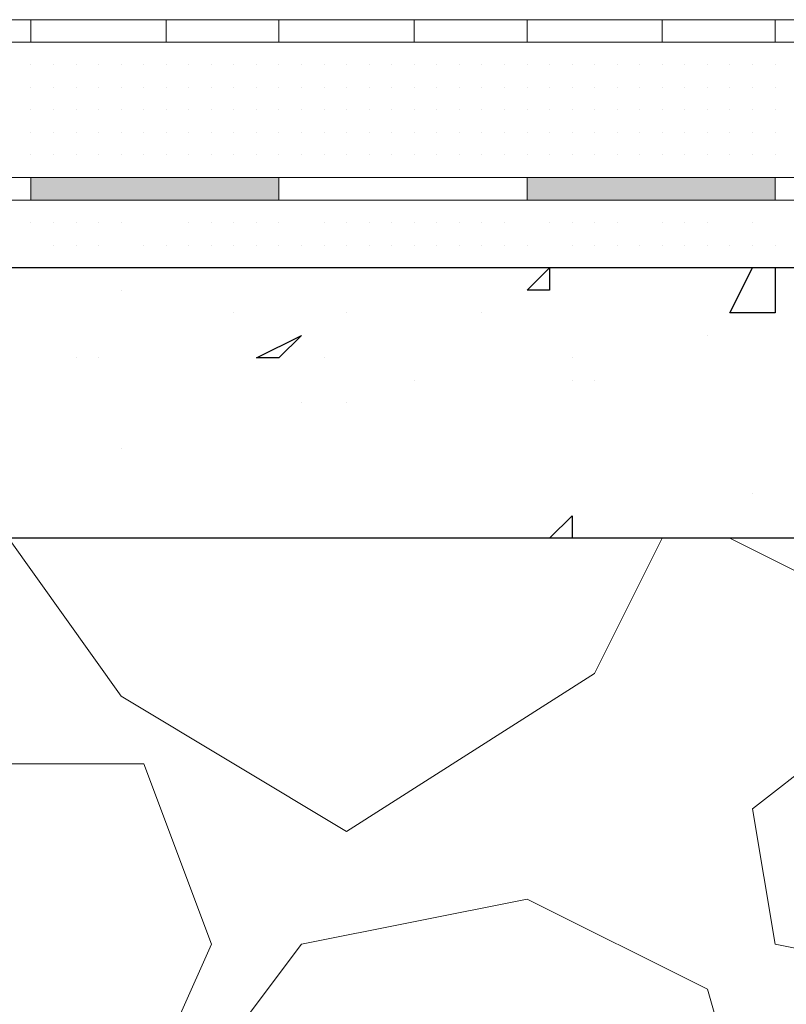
# Model space of a CAD drawing. Header units: metres. Extents: x 5.7 to 89.8, y 4 to 63.5.
# Tile 198 of 256: x 29.133 to 29.46, y 49.437 to 49.858. Entities that reach past the tile are written whole.
import ezdxf

# ---------------------------------------------------------------- set-up
doc = ezdxf.new("R2010")
doc.units = ezdxf.units.M
doc.header["$MEASUREMENT"] = 0
for name, color, linetype in [('PDF17_hatch', 7, 'Continuous'), ('PDF17_hatch-borshi', 7, 'Continuous'), ('PDF17_Isogam', 7, 'Continuous'), ('PDF17_kaff', 7, 'Continuous')]:
    doc.layers.add(name, color=color, linetype=linetype)

msp = doc.modelspace()

# ---------------------------------------------------------------- linework, layer by layer
at = {"layer": 'PDF17_hatch', "lineweight": 25}
for points in [[(29.35911, 49.75157), (29.35911, 49.74194), (29.34948, 49.74194)], [(29.25316, 49.72268), (29.24353, 49.71304), (29.2339, 49.71304)]]:
    msp.add_lwpolyline(points, close=True, dxfattribs=at)
for points in [[(29.45542, 49.75157), (29.45542, 49.73231), (29.43616, 49.73231), (29.44579, 49.75157)], [(29.17612, 49.74194), (29.17612, 49.74194)], [(29.22427, 49.73231), (29.22427, 49.73231)], [(29.27243, 49.73231), (29.27243, 49.73231)], [(29.33021, 49.73231), (29.33021, 49.73231)], [(29.42653, 49.72268), (29.42653, 49.72268)], [(29.15685, 49.71304), (29.15685, 49.71304)], [(29.16648, 49.71304), (29.16648, 49.71304)], [(29.2628, 49.71304), (29.2628, 49.71304)], [(29.36874, 49.71304), (29.36874, 49.71304)], [(29.30132, 49.70341), (29.30132, 49.70341)], [(29.36874, 49.70341), (29.36874, 49.70341)], [(29.37837, 49.70341), (29.37837, 49.70341)], [(29.25316, 49.69378), (29.25316, 49.69378)], [(29.27243, 49.69378), (29.27243, 49.69378)], [(29.17612, 49.67452), (29.17612, 49.67452)], [(29.44579, 49.65526), (29.44579, 49.65526)], [(29.35911, 49.63599), (29.36874, 49.64563), (29.36874, 49.63599)]]:
    msp.add_lwpolyline(points, dxfattribs=at)
at = {"layer": 'PDF17_hatch-borshi', "lineweight": 18}
for points in [[(29.13759, 49.84788), (29.13759, 49.84788)], [(29.14722, 49.84788), (29.14722, 49.84788)], [(29.16648, 49.84788), (29.16648, 49.84788)], [(29.17612, 49.84788), (29.17612, 49.84788)], [(29.18575, 49.84788), (29.18575, 49.84788)], [(29.20501, 49.84788), (29.20501, 49.84788)], [(29.20501, 49.84788), (29.20501, 49.84788)], [(29.21464, 49.84788), (29.21464, 49.84788)], [(29.21464, 49.84788), (29.21464, 49.84788)], [(29.28206, 49.84788), (29.28206, 49.84788)], [(29.31095, 49.84788), (29.31095, 49.84788)], [(29.32058, 49.84788), (29.32058, 49.84788)], [(29.32058, 49.84788), (29.32058, 49.84788)], [(29.34948, 49.84788), (29.34948, 49.84788)], [(29.36874, 49.84788), (29.36874, 49.84788)], [(29.388, 49.84788), (29.388, 49.84788)], [(29.40726, 49.84788), (29.40726, 49.84788)], [(29.4169, 49.84788), (29.4169, 49.84788)], [(29.42653, 49.84788), (29.42653, 49.84788)], [(29.43616, 49.84788), (29.43616, 49.84788)], [(29.43616, 49.84788), (29.43616, 49.84788)], [(29.13759, 49.83825), (29.13759, 49.83825)], [(29.13759, 49.83825), (29.13759, 49.83825)], [(29.13759, 49.83825), (29.13759, 49.83825)], [(29.14722, 49.83825), (29.14722, 49.83825)], [(29.14722, 49.83825), (29.14722, 49.83825)], [(29.14722, 49.83825), (29.14722, 49.83825)], [(29.15685, 49.83825), (29.15685, 49.83825)], [(29.15685, 49.83825), (29.15685, 49.83825)], [(29.15685, 49.83825), (29.15685, 49.83825)], [(29.16648, 49.83825), (29.16648, 49.83825)], [(29.16648, 49.83825), (29.16648, 49.83825)], [(29.16648, 49.83825), (29.16648, 49.83825)], [(29.16648, 49.83825), (29.16648, 49.83825)], [(29.17612, 49.83825), (29.17612, 49.83825)], [(29.17612, 49.83825), (29.17612, 49.83825)], [(29.17612, 49.83825), (29.17612, 49.83825)], [(29.17612, 49.83825), (29.17612, 49.83825)], [(29.18575, 49.83825), (29.18575, 49.83825)], [(29.18575, 49.83825), (29.18575, 49.83825)], [(29.18575, 49.83825), (29.18575, 49.83825)], [(29.18575, 49.83825), (29.18575, 49.83825)], [(29.19538, 49.83825), (29.19538, 49.83825)], [(29.19538, 49.83825), (29.19538, 49.83825)], [(29.19538, 49.83825), (29.19538, 49.83825)], [(29.19538, 49.83825), (29.19538, 49.83825)], [(29.20501, 49.83825), (29.20501, 49.83825)], [(29.20501, 49.83825), (29.20501, 49.83825)], [(29.21464, 49.83825), (29.21464, 49.83825)], [(29.21464, 49.83825), (29.21464, 49.83825)], [(29.21464, 49.83825), (29.21464, 49.83825)], [(29.22427, 49.83825), (29.22427, 49.83825)], [(29.22427, 49.83825), (29.22427, 49.83825)], [(29.22427, 49.83825), (29.22427, 49.83825)], [(29.2339, 49.83825), (29.2339, 49.83825)], [(29.2339, 49.83825), (29.2339, 49.83825)], [(29.2339, 49.83825), (29.2339, 49.83825)], [(29.24353, 49.83825), (29.24353, 49.83825)], [(29.24353, 49.83825), (29.24353, 49.83825)], [(29.24353, 49.83825), (29.24353, 49.83825)], [(29.24353, 49.83825), (29.24353, 49.83825)], [(29.24353, 49.83825), (29.24353, 49.83825)], [(29.25316, 49.83825), (29.25316, 49.83825)], [(29.25316, 49.83825), (29.25316, 49.83825)], [(29.25316, 49.83825), (29.25316, 49.83825)], [(29.2628, 49.83825), (29.2628, 49.83825)], [(29.2628, 49.83825), (29.2628, 49.83825)], [(29.2628, 49.83825), (29.2628, 49.83825)], [(29.2628, 49.83825), (29.2628, 49.83825)], [(29.27243, 49.83825), (29.27243, 49.83825)], [(29.27243, 49.83825), (29.27243, 49.83825)], [(29.27243, 49.83825), (29.27243, 49.83825)], [(29.27243, 49.83825), (29.27243, 49.83825)], [(29.28206, 49.83825), (29.28206, 49.83825)], [(29.28206, 49.83825), (29.28206, 49.83825)], [(29.28206, 49.83825), (29.28206, 49.83825)], [(29.28206, 49.83825), (29.28206, 49.83825)], [(29.29169, 49.83825), (29.29169, 49.83825)], [(29.29169, 49.83825), (29.29169, 49.83825)], [(29.29169, 49.83825), (29.29169, 49.83825)], [(29.29169, 49.83825), (29.29169, 49.83825)], [(29.30132, 49.83825), (29.30132, 49.83825)], [(29.30132, 49.83825), (29.30132, 49.83825)], [(29.30132, 49.83825), (29.30132, 49.83825)], [(29.31095, 49.83825), (29.31095, 49.83825)], [(29.31095, 49.83825), (29.31095, 49.83825)], [(29.31095, 49.83825), (29.31095, 49.83825)], [(29.32058, 49.83825), (29.32058, 49.83825)], [(29.33021, 49.83825), (29.33021, 49.83825)], [(29.33021, 49.83825), (29.33021, 49.83825)], [(29.33021, 49.83825), (29.33021, 49.83825)], [(29.33985, 49.83825), (29.33985, 49.83825)], [(29.33985, 49.83825), (29.33985, 49.83825)], [(29.33985, 49.83825), (29.33985, 49.83825)], [(29.34948, 49.83825), (29.34948, 49.83825)], [(29.34948, 49.83825), (29.34948, 49.83825)], [(29.34948, 49.83825), (29.34948, 49.83825)], [(29.34948, 49.83825), (29.34948, 49.83825)], [(29.35911, 49.83825), (29.35911, 49.83825)], [(29.35911, 49.83825), (29.35911, 49.83825)], [(29.35911, 49.83825), (29.35911, 49.83825)], [(29.35911, 49.83825), (29.35911, 49.83825)], [(29.36874, 49.83825), (29.36874, 49.83825)], [(29.36874, 49.83825), (29.36874, 49.83825)], [(29.36874, 49.83825), (29.36874, 49.83825)], [(29.36874, 49.83825), (29.36874, 49.83825)], [(29.37837, 49.83825), (29.37837, 49.83825)], [(29.37837, 49.83825), (29.37837, 49.83825)], [(29.37837, 49.83825), (29.37837, 49.83825)], [(29.37837, 49.83825), (29.37837, 49.83825)], [(29.388, 49.83825), (29.388, 49.83825)], [(29.388, 49.83825), (29.388, 49.83825)], [(29.39763, 49.83825), (29.39763, 49.83825)], [(29.39763, 49.83825), (29.39763, 49.83825)], [(29.39763, 49.83825), (29.39763, 49.83825)], [(29.39763, 49.83825), (29.39763, 49.83825)], [(29.39763, 49.83825), (29.39763, 49.83825)], [(29.40726, 49.83825), (29.40726, 49.83825)], [(29.40726, 49.83825), (29.40726, 49.83825)], [(29.40726, 49.83825), (29.40726, 49.83825)], [(29.4169, 49.83825), (29.4169, 49.83825)], [(29.4169, 49.83825), (29.4169, 49.83825)], [(29.4169, 49.83825), (29.4169, 49.83825)], [(29.42653, 49.83825), (29.42653, 49.83825)], [(29.42653, 49.83825), (29.42653, 49.83825)], [(29.42653, 49.83825), (29.42653, 49.83825)], [(29.43616, 49.83825), (29.43616, 49.83825)], [(29.43616, 49.83825), (29.43616, 49.83825)], [(29.44579, 49.83825), (29.44579, 49.83825)], [(29.44579, 49.83825), (29.44579, 49.83825)], [(29.44579, 49.83825), (29.44579, 49.83825)], [(29.45542, 49.83825), (29.45542, 49.83825)], [(29.45542, 49.83825), (29.45542, 49.83825)], [(29.45542, 49.83825), (29.45542, 49.83825)], [(29.45542, 49.83825), (29.45542, 49.83825)], [(29.13759, 49.82862), (29.13759, 49.82862)], [(29.13759, 49.82862), (29.13759, 49.82862)], [(29.13759, 49.82862), (29.13759, 49.82862)], [(29.13759, 49.82862), (29.13759, 49.82862)], [(29.14722, 49.82862), (29.14722, 49.82862)], [(29.14722, 49.82862), (29.14722, 49.82862)], [(29.15685, 49.82862), (29.15685, 49.82862)], [(29.15685, 49.82862), (29.15685, 49.82862)], [(29.15685, 49.82862), (29.15685, 49.82862)], [(29.16648, 49.82862), (29.16648, 49.82862)], [(29.16648, 49.82862), (29.16648, 49.82862)], [(29.16648, 49.82862), (29.16648, 49.82862)], [(29.16648, 49.82862), (29.16648, 49.82862)], [(29.17612, 49.82862), (29.17612, 49.82862)], [(29.17612, 49.82862), (29.17612, 49.82862)], [(29.17612, 49.82862), (29.17612, 49.82862)], [(29.18575, 49.82862), (29.18575, 49.82862)], [(29.18575, 49.82862), (29.18575, 49.82862)], [(29.18575, 49.82862), (29.18575, 49.82862)], [(29.18575, 49.82862), (29.18575, 49.82862)], [(29.18575, 49.82862), (29.18575, 49.82862)], [(29.19538, 49.82862), (29.19538, 49.82862)], [(29.19538, 49.82862), (29.19538, 49.82862)], [(29.19538, 49.82862), (29.19538, 49.82862)], [(29.19538, 49.82862), (29.19538, 49.82862)], [(29.20501, 49.82862), (29.20501, 49.82862)], [(29.20501, 49.82862), (29.20501, 49.82862)], [(29.20501, 49.82862), (29.20501, 49.82862)], [(29.20501, 49.82862), (29.20501, 49.82862)], [(29.21464, 49.82862), (29.21464, 49.82862)], [(29.21464, 49.82862), (29.21464, 49.82862)], [(29.21464, 49.82862), (29.21464, 49.82862)], [(29.21464, 49.82862), (29.21464, 49.82862)], [(29.21464, 49.82862), (29.21464, 49.82862)], [(29.22427, 49.82862), (29.22427, 49.82862)], [(29.22427, 49.82862), (29.22427, 49.82862)], [(29.22427, 49.82862), (29.22427, 49.82862)], [(29.2339, 49.82862), (29.2339, 49.82862)], [(29.2339, 49.82862), (29.2339, 49.82862)], [(29.2339, 49.82862), (29.2339, 49.82862)], [(29.2339, 49.82862), (29.2339, 49.82862)], [(29.24353, 49.82862), (29.24353, 49.82862)], [(29.24353, 49.82862), (29.24353, 49.82862)], [(29.24353, 49.82862), (29.24353, 49.82862)], [(29.25316, 49.82862), (29.25316, 49.82862)], [(29.25316, 49.82862), (29.25316, 49.82862)], [(29.25316, 49.82862), (29.25316, 49.82862)], [(29.25316, 49.82862), (29.25316, 49.82862)], [(29.2628, 49.82862), (29.2628, 49.82862)], [(29.2628, 49.82862), (29.2628, 49.82862)], [(29.2628, 49.82862), (29.2628, 49.82862)], [(29.2628, 49.82862), (29.2628, 49.82862)], [(29.27243, 49.82862), (29.27243, 49.82862)], [(29.27243, 49.82862), (29.27243, 49.82862)], [(29.27243, 49.82862), (29.27243, 49.82862)], [(29.27243, 49.82862), (29.27243, 49.82862)], [(29.27243, 49.82862), (29.27243, 49.82862)], [(29.27243, 49.82862), (29.27243, 49.82862)], [(29.28206, 49.82862), (29.28206, 49.82862)], [(29.28206, 49.82862), (29.28206, 49.82862)], [(29.28206, 49.82862), (29.28206, 49.82862)], [(29.28206, 49.82862), (29.28206, 49.82862)], [(29.29169, 49.82862), (29.29169, 49.82862)], [(29.29169, 49.82862), (29.29169, 49.82862)], [(29.29169, 49.82862), (29.29169, 49.82862)], [(29.30132, 49.82862), (29.30132, 49.82862)], [(29.30132, 49.82862), (29.30132, 49.82862)], [(29.30132, 49.82862), (29.30132, 49.82862)], [(29.30132, 49.82862), (29.30132, 49.82862)], [(29.30132, 49.82862), (29.30132, 49.82862)], [(29.31095, 49.82862), (29.31095, 49.82862)], [(29.31095, 49.82862), (29.31095, 49.82862)], [(29.31095, 49.82862), (29.31095, 49.82862)], [(29.32058, 49.82862), (29.32058, 49.82862)], [(29.32058, 49.82862), (29.32058, 49.82862)], [(29.32058, 49.82862), (29.32058, 49.82862)], [(29.32058, 49.82862), (29.32058, 49.82862)], [(29.32058, 49.82862), (29.32058, 49.82862)], [(29.33021, 49.82862), (29.33021, 49.82862)], [(29.33021, 49.82862), (29.33021, 49.82862)], [(29.33021, 49.82862), (29.33021, 49.82862)], [(29.33985, 49.82862), (29.33985, 49.82862)], [(29.33985, 49.82862), (29.33985, 49.82862)], [(29.33985, 49.82862), (29.33985, 49.82862)], [(29.33985, 49.82862), (29.33985, 49.82862)], [(29.33985, 49.82862), (29.33985, 49.82862)], [(29.34948, 49.82862), (29.34948, 49.82862)], [(29.34948, 49.82862), (29.34948, 49.82862)], [(29.34948, 49.82862), (29.34948, 49.82862)], [(29.35911, 49.82862), (29.35911, 49.82862)], [(29.35911, 49.82862), (29.35911, 49.82862)], [(29.35911, 49.82862), (29.35911, 49.82862)], [(29.36874, 49.82862), (29.36874, 49.82862)], [(29.36874, 49.82862), (29.36874, 49.82862)], [(29.36874, 49.82862), (29.36874, 49.82862)], [(29.36874, 49.82862), (29.36874, 49.82862)], [(29.36874, 49.82862), (29.36874, 49.82862)], [(29.37837, 49.82862), (29.37837, 49.82862)], [(29.37837, 49.82862), (29.37837, 49.82862)], [(29.37837, 49.82862), (29.37837, 49.82862)], [(29.388, 49.82862), (29.388, 49.82862)], [(29.388, 49.82862), (29.388, 49.82862)], [(29.388, 49.82862), (29.388, 49.82862)], [(29.388, 49.82862), (29.388, 49.82862)], [(29.388, 49.82862), (29.388, 49.82862)], [(29.39763, 49.82862), (29.39763, 49.82862)], [(29.39763, 49.82862), (29.39763, 49.82862)], [(29.39763, 49.82862), (29.39763, 49.82862)], [(29.40726, 49.82862), (29.40726, 49.82862)], [(29.40726, 49.82862), (29.40726, 49.82862)], [(29.40726, 49.82862), (29.40726, 49.82862)], [(29.40726, 49.82862), (29.40726, 49.82862)], [(29.40726, 49.82862), (29.40726, 49.82862)], [(29.4169, 49.82862), (29.4169, 49.82862)], [(29.4169, 49.82862), (29.4169, 49.82862)], [(29.4169, 49.82862), (29.4169, 49.82862)], [(29.42653, 49.82862), (29.42653, 49.82862)], [(29.42653, 49.82862), (29.42653, 49.82862)], [(29.42653, 49.82862), (29.42653, 49.82862)], [(29.42653, 49.82862), (29.42653, 49.82862)], [(29.42653, 49.82862), (29.42653, 49.82862)], [(29.43616, 49.82862), (29.43616, 49.82862)], [(29.43616, 49.82862), (29.43616, 49.82862)], [(29.43616, 49.82862), (29.43616, 49.82862)], [(29.43616, 49.82862), (29.43616, 49.82862)], [(29.44579, 49.82862), (29.44579, 49.82862)], [(29.44579, 49.82862), (29.44579, 49.82862)], [(29.44579, 49.82862), (29.44579, 49.82862)], [(29.45542, 49.82862), (29.45542, 49.82862)], [(29.45542, 49.82862), (29.45542, 49.82862)], [(29.45542, 49.82862), (29.45542, 49.82862)], [(29.45542, 49.82862), (29.45542, 49.82862)], [(29.13759, 49.81899), (29.13759, 49.81899)], [(29.13759, 49.81899), (29.13759, 49.81899)], [(29.13759, 49.81899), (29.13759, 49.81899)], [(29.13759, 49.81899), (29.13759, 49.81899)], [(29.14722, 49.81899), (29.14722, 49.81899)], [(29.14722, 49.81899), (29.14722, 49.81899)], [(29.14722, 49.81899), (29.14722, 49.81899)], [(29.15685, 49.81899), (29.15685, 49.81899)], [(29.15685, 49.81899), (29.15685, 49.81899)], [(29.15685, 49.81899), (29.15685, 49.81899)], [(29.15685, 49.81899), (29.15685, 49.81899)], [(29.16648, 49.81899), (29.16648, 49.81899)], [(29.16648, 49.81899), (29.16648, 49.81899)], [(29.17612, 49.81899), (29.17612, 49.81899)], [(29.17612, 49.81899), (29.17612, 49.81899)], [(29.17612, 49.81899), (29.17612, 49.81899)], [(29.18575, 49.81899), (29.18575, 49.81899)], [(29.18575, 49.81899), (29.18575, 49.81899)], [(29.19538, 49.81899), (29.19538, 49.81899)], [(29.19538, 49.81899), (29.19538, 49.81899)], [(29.19538, 49.81899), (29.19538, 49.81899)], [(29.19538, 49.81899), (29.19538, 49.81899)], [(29.20501, 49.81899), (29.20501, 49.81899)], [(29.20501, 49.81899), (29.20501, 49.81899)], [(29.21464, 49.81899), (29.21464, 49.81899)], [(29.21464, 49.81899), (29.21464, 49.81899)], [(29.21464, 49.81899), (29.21464, 49.81899)], [(29.22427, 49.81899), (29.22427, 49.81899)], [(29.22427, 49.81899), (29.22427, 49.81899)], [(29.22427, 49.81899), (29.22427, 49.81899)], [(29.22427, 49.81899), (29.22427, 49.81899)], [(29.2339, 49.81899), (29.2339, 49.81899)], [(29.24353, 49.81899), (29.24353, 49.81899)], [(29.24353, 49.81899), (29.24353, 49.81899)], [(29.24353, 49.81899), (29.24353, 49.81899)], [(29.24353, 49.81899), (29.24353, 49.81899)], [(29.24353, 49.81899), (29.24353, 49.81899)], [(29.25316, 49.81899), (29.25316, 49.81899)], [(29.25316, 49.81899), (29.25316, 49.81899)], [(29.25316, 49.81899), (29.25316, 49.81899)], [(29.2628, 49.81899), (29.2628, 49.81899)], [(29.2628, 49.81899), (29.2628, 49.81899)], [(29.2628, 49.81899), (29.2628, 49.81899)], [(29.2628, 49.81899), (29.2628, 49.81899)], [(29.27243, 49.81899), (29.27243, 49.81899)], [(29.27243, 49.81899), (29.27243, 49.81899)], [(29.27243, 49.81899), (29.27243, 49.81899)], [(29.27243, 49.81899), (29.27243, 49.81899)], [(29.28206, 49.81899), (29.28206, 49.81899)], [(29.28206, 49.81899), (29.28206, 49.81899)], [(29.29169, 49.81899), (29.29169, 49.81899)], [(29.29169, 49.81899), (29.29169, 49.81899)], [(29.29169, 49.81899), (29.29169, 49.81899)], [(29.30132, 49.81899), (29.30132, 49.81899)], [(29.30132, 49.81899), (29.30132, 49.81899)], [(29.30132, 49.81899), (29.30132, 49.81899)], [(29.31095, 49.81899), (29.31095, 49.81899)], [(29.31095, 49.81899), (29.31095, 49.81899)], [(29.31095, 49.81899), (29.31095, 49.81899)], [(29.31095, 49.81899), (29.31095, 49.81899)], [(29.32058, 49.81899), (29.32058, 49.81899)], [(29.32058, 49.81899), (29.32058, 49.81899)], [(29.33021, 49.81899), (29.33021, 49.81899)], [(29.33021, 49.81899), (29.33021, 49.81899)], [(29.33021, 49.81899), (29.33021, 49.81899)], [(29.33021, 49.81899), (29.33021, 49.81899)], [(29.33985, 49.81899), (29.33985, 49.81899)], [(29.33985, 49.81899), (29.33985, 49.81899)], [(29.33985, 49.81899), (29.33985, 49.81899)], [(29.33985, 49.81899), (29.33985, 49.81899)], [(29.34948, 49.81899), (29.34948, 49.81899)], [(29.34948, 49.81899), (29.34948, 49.81899)], [(29.34948, 49.81899), (29.34948, 49.81899)], [(29.35911, 49.81899), (29.35911, 49.81899)], [(29.35911, 49.81899), (29.35911, 49.81899)], [(29.35911, 49.81899), (29.35911, 49.81899)], [(29.35911, 49.81899), (29.35911, 49.81899)], [(29.36874, 49.81899), (29.36874, 49.81899)], [(29.36874, 49.81899), (29.36874, 49.81899)], [(29.36874, 49.81899), (29.36874, 49.81899)], [(29.37837, 49.81899), (29.37837, 49.81899)], [(29.37837, 49.81899), (29.37837, 49.81899)], [(29.37837, 49.81899), (29.37837, 49.81899)], [(29.388, 49.81899), (29.388, 49.81899)], [(29.388, 49.81899), (29.388, 49.81899)], [(29.39763, 49.81899), (29.39763, 49.81899)], [(29.39763, 49.81899), (29.39763, 49.81899)], [(29.39763, 49.81899), (29.39763, 49.81899)], [(29.40726, 49.81899), (29.40726, 49.81899)], [(29.40726, 49.81899), (29.40726, 49.81899)], [(29.40726, 49.81899), (29.40726, 49.81899)], [(29.40726, 49.81899), (29.40726, 49.81899)], [(29.4169, 49.81899), (29.4169, 49.81899)], [(29.4169, 49.81899), (29.4169, 49.81899)], [(29.4169, 49.81899), (29.4169, 49.81899)], [(29.42653, 49.81899), (29.42653, 49.81899)], [(29.42653, 49.81899), (29.42653, 49.81899)], [(29.42653, 49.81899), (29.42653, 49.81899)], [(29.42653, 49.81899), (29.42653, 49.81899)], [(29.43616, 49.81899), (29.43616, 49.81899)], [(29.43616, 49.81899), (29.43616, 49.81899)], [(29.43616, 49.81899), (29.43616, 49.81899)], [(29.44579, 49.81899), (29.44579, 49.81899)], [(29.44579, 49.81899), (29.44579, 49.81899)], [(29.44579, 49.81899), (29.44579, 49.81899)], [(29.45542, 49.81899), (29.45542, 49.81899)], [(29.45542, 49.81899), (29.45542, 49.81899)], [(29.45542, 49.81899), (29.45542, 49.81899)], [(29.45542, 49.81899), (29.45542, 49.81899)], [(29.13759, 49.80936), (29.13759, 49.80936)], [(29.13759, 49.80936), (29.13759, 49.80936)], [(29.13759, 49.80936), (29.13759, 49.80936)], [(29.13759, 49.80936), (29.13759, 49.80936)], [(29.14722, 49.80936), (29.14722, 49.80936)], [(29.14722, 49.80936), (29.14722, 49.80936)], [(29.14722, 49.80936), (29.14722, 49.80936)], [(29.14722, 49.80936), (29.14722, 49.80936)], [(29.15685, 49.80936), (29.15685, 49.80936)], [(29.15685, 49.80936), (29.15685, 49.80936)], [(29.15685, 49.80936), (29.15685, 49.80936)], [(29.16648, 49.80936), (29.16648, 49.80936)], [(29.16648, 49.80936), (29.16648, 49.80936)], [(29.16648, 49.80936), (29.16648, 49.80936)], [(29.16648, 49.80936), (29.16648, 49.80936)], [(29.16648, 49.80936), (29.16648, 49.80936)], [(29.16648, 49.80936), (29.16648, 49.80936)], [(29.17612, 49.80936), (29.17612, 49.80936)], [(29.17612, 49.80936), (29.17612, 49.80936)], [(29.17612, 49.80936), (29.17612, 49.80936)], [(29.17612, 49.80936), (29.17612, 49.80936)], [(29.18575, 49.80936), (29.18575, 49.80936)], [(29.18575, 49.80936), (29.18575, 49.80936)], [(29.18575, 49.80936), (29.18575, 49.80936)], [(29.18575, 49.80936), (29.18575, 49.80936)], [(29.19538, 49.80936), (29.19538, 49.80936)], [(29.19538, 49.80936), (29.19538, 49.80936)], [(29.19538, 49.80936), (29.19538, 49.80936)], [(29.19538, 49.80936), (29.19538, 49.80936)], [(29.19538, 49.80936), (29.19538, 49.80936)], [(29.20501, 49.80936), (29.20501, 49.80936)], [(29.20501, 49.80936), (29.20501, 49.80936)], [(29.21464, 49.80936), (29.21464, 49.80936)], [(29.21464, 49.80936), (29.21464, 49.80936)], [(29.21464, 49.80936), (29.21464, 49.80936)], [(29.22427, 49.80936), (29.22427, 49.80936)], [(29.22427, 49.80936), (29.22427, 49.80936)], [(29.22427, 49.80936), (29.22427, 49.80936)], [(29.2339, 49.80936), (29.2339, 49.80936)], [(29.2339, 49.80936), (29.2339, 49.80936)], [(29.2339, 49.80936), (29.2339, 49.80936)], [(29.2339, 49.80936), (29.2339, 49.80936)], [(29.2339, 49.80936), (29.2339, 49.80936)], [(29.24353, 49.80936), (29.24353, 49.80936)], [(29.24353, 49.80936), (29.24353, 49.80936)], [(29.24353, 49.80936), (29.24353, 49.80936)], [(29.25316, 49.80936), (29.25316, 49.80936)], [(29.25316, 49.80936), (29.25316, 49.80936)], [(29.25316, 49.80936), (29.25316, 49.80936)], [(29.25316, 49.80936), (29.25316, 49.80936)], [(29.2628, 49.80936), (29.2628, 49.80936)], [(29.2628, 49.80936), (29.2628, 49.80936)], [(29.2628, 49.80936), (29.2628, 49.80936)], [(29.27243, 49.80936), (29.27243, 49.80936)], [(29.27243, 49.80936), (29.27243, 49.80936)], [(29.27243, 49.80936), (29.27243, 49.80936)], [(29.27243, 49.80936), (29.27243, 49.80936)], [(29.28206, 49.80936), (29.28206, 49.80936)], [(29.28206, 49.80936), (29.28206, 49.80936)], [(29.28206, 49.80936), (29.28206, 49.80936)], [(29.28206, 49.80936), (29.28206, 49.80936)], [(29.29169, 49.80936), (29.29169, 49.80936)], [(29.29169, 49.80936), (29.29169, 49.80936)], [(29.29169, 49.80936), (29.29169, 49.80936)], [(29.30132, 49.80936), (29.30132, 49.80936)], [(29.30132, 49.80936), (29.30132, 49.80936)], [(29.30132, 49.80936), (29.30132, 49.80936)], [(29.30132, 49.80936), (29.30132, 49.80936)], [(29.30132, 49.80936), (29.30132, 49.80936)], [(29.31095, 49.80936), (29.31095, 49.80936)], [(29.31095, 49.80936), (29.31095, 49.80936)], [(29.32058, 49.80936), (29.32058, 49.80936)], [(29.32058, 49.80936), (29.32058, 49.80936)], [(29.32058, 49.80936), (29.32058, 49.80936)], [(29.33021, 49.80936), (29.33021, 49.80936)], [(29.33021, 49.80936), (29.33021, 49.80936)], [(29.33021, 49.80936), (29.33021, 49.80936)], [(29.33985, 49.80936), (29.33985, 49.80936)], [(29.33985, 49.80936), (29.33985, 49.80936)], [(29.33985, 49.80936), (29.33985, 49.80936)], [(29.33985, 49.80936), (29.33985, 49.80936)], [(29.34948, 49.80936), (29.34948, 49.80936)], [(29.34948, 49.80936), (29.34948, 49.80936)], [(29.34948, 49.80936), (29.34948, 49.80936)], [(29.34948, 49.80936), (29.34948, 49.80936)], [(29.35911, 49.80936), (29.35911, 49.80936)], [(29.35911, 49.80936), (29.35911, 49.80936)], [(29.35911, 49.80936), (29.35911, 49.80936)], [(29.35911, 49.80936), (29.35911, 49.80936)], [(29.36874, 49.80936), (29.36874, 49.80936)], [(29.36874, 49.80936), (29.36874, 49.80936)], [(29.36874, 49.80936), (29.36874, 49.80936)], [(29.36874, 49.80936), (29.36874, 49.80936)], [(29.36874, 49.80936), (29.36874, 49.80936)], [(29.37837, 49.80936), (29.37837, 49.80936)], [(29.37837, 49.80936), (29.37837, 49.80936)], [(29.37837, 49.80936), (29.37837, 49.80936)], [(29.388, 49.80936), (29.388, 49.80936)], [(29.388, 49.80936), (29.388, 49.80936)], [(29.388, 49.80936), (29.388, 49.80936)], [(29.388, 49.80936), (29.388, 49.80936)], [(29.39763, 49.80936), (29.39763, 49.80936)], [(29.39763, 49.80936), (29.39763, 49.80936)], [(29.39763, 49.80936), (29.39763, 49.80936)], [(29.39763, 49.80936), (29.39763, 49.80936)], [(29.40726, 49.80936), (29.40726, 49.80936)], [(29.40726, 49.80936), (29.40726, 49.80936)], [(29.40726, 49.80936), (29.40726, 49.80936)], [(29.4169, 49.80936), (29.4169, 49.80936)], [(29.4169, 49.80936), (29.4169, 49.80936)], [(29.42653, 49.80936), (29.42653, 49.80936)], [(29.42653, 49.80936), (29.42653, 49.80936)], [(29.42653, 49.80936), (29.42653, 49.80936)], [(29.42653, 49.80936), (29.42653, 49.80936)], [(29.43616, 49.80936), (29.43616, 49.80936)], [(29.43616, 49.80936), (29.43616, 49.80936)], [(29.43616, 49.80936), (29.43616, 49.80936)], [(29.43616, 49.80936), (29.43616, 49.80936)], [(29.44579, 49.80936), (29.44579, 49.80936)], [(29.44579, 49.80936), (29.44579, 49.80936)], [(29.44579, 49.80936), (29.44579, 49.80936)], [(29.44579, 49.80936), (29.44579, 49.80936)], [(29.45542, 49.80936), (29.45542, 49.80936)], [(29.45542, 49.80936), (29.45542, 49.80936)], [(29.45542, 49.80936), (29.45542, 49.80936)], [(29.45542, 49.80936), (29.45542, 49.80936)], [(29.13759, 49.79972), (29.13759, 49.79972)], [(29.13759, 49.79972), (29.13759, 49.79972)], [(29.13759, 49.79972), (29.13759, 49.79972)], [(29.13759, 49.79972), (29.13759, 49.79972)], [(29.14722, 49.79972), (29.14722, 49.79972)], [(29.14722, 49.79972), (29.14722, 49.79972)], [(29.15685, 49.79972), (29.15685, 49.79972)], [(29.15685, 49.79972), (29.15685, 49.79972)], [(29.15685, 49.79972), (29.15685, 49.79972)], [(29.15685, 49.79972), (29.15685, 49.79972)], [(29.16648, 49.79972), (29.16648, 49.79972)], [(29.16648, 49.79972), (29.16648, 49.79972)], [(29.16648, 49.79972), (29.16648, 49.79972)], [(29.16648, 49.79972), (29.16648, 49.79972)], [(29.17612, 49.79972), (29.17612, 49.79972)], [(29.17612, 49.79972), (29.17612, 49.79972)], [(29.17612, 49.79972), (29.17612, 49.79972)], [(29.17612, 49.79972), (29.17612, 49.79972)], [(29.18575, 49.79972), (29.18575, 49.79972)], [(29.18575, 49.79972), (29.18575, 49.79972)], [(29.18575, 49.79972), (29.18575, 49.79972)], [(29.19538, 49.79972), (29.19538, 49.79972)], [(29.19538, 49.79972), (29.19538, 49.79972)], [(29.19538, 49.79972), (29.19538, 49.79972)], [(29.19538, 49.79972), (29.19538, 49.79972)], [(29.19538, 49.79972), (29.19538, 49.79972)], [(29.20501, 49.79972), (29.20501, 49.79972)], [(29.20501, 49.79972), (29.20501, 49.79972)], [(29.20501, 49.79972), (29.20501, 49.79972)], [(29.20501, 49.79972), (29.20501, 49.79972)], [(29.21464, 49.79972), (29.21464, 49.79972)], [(29.21464, 49.79972), (29.21464, 49.79972)], [(29.21464, 49.79972), (29.21464, 49.79972)], [(29.22427, 49.79972), (29.22427, 49.79972)], [(29.22427, 49.79972), (29.22427, 49.79972)], [(29.22427, 49.79972), (29.22427, 49.79972)], [(29.2339, 49.79972), (29.2339, 49.79972)], [(29.24353, 49.79972), (29.24353, 49.79972)], [(29.24353, 49.79972), (29.24353, 49.79972)], [(29.24353, 49.79972), (29.24353, 49.79972)], [(29.25316, 49.79972), (29.25316, 49.79972)], [(29.25316, 49.79972), (29.25316, 49.79972)], [(29.2628, 49.79972), (29.2628, 49.79972)], [(29.2628, 49.79972), (29.2628, 49.79972)], [(29.2628, 49.79972), (29.2628, 49.79972)], [(29.2628, 49.79972), (29.2628, 49.79972)], [(29.27243, 49.79972), (29.27243, 49.79972)], [(29.27243, 49.79972), (29.27243, 49.79972)], [(29.27243, 49.79972), (29.27243, 49.79972)], [(29.27243, 49.79972), (29.27243, 49.79972)], [(29.28206, 49.79972), (29.28206, 49.79972)], [(29.28206, 49.79972), (29.28206, 49.79972)], [(29.28206, 49.79972), (29.28206, 49.79972)], [(29.28206, 49.79972), (29.28206, 49.79972)], [(29.29169, 49.79972), (29.29169, 49.79972)], [(29.29169, 49.79972), (29.29169, 49.79972)], [(29.29169, 49.79972), (29.29169, 49.79972)], [(29.30132, 49.79972), (29.30132, 49.79972)], [(29.30132, 49.79972), (29.30132, 49.79972)], [(29.31095, 49.79972), (29.31095, 49.79972)], [(29.31095, 49.79972), (29.31095, 49.79972)], [(29.31095, 49.79972), (29.31095, 49.79972)], [(29.31095, 49.79972), (29.31095, 49.79972)], [(29.32058, 49.79972), (29.32058, 49.79972)], [(29.32058, 49.79972), (29.32058, 49.79972)], [(29.33021, 49.79972), (29.33021, 49.79972)], [(29.33021, 49.79972), (29.33021, 49.79972)], [(29.33021, 49.79972), (29.33021, 49.79972)], [(29.33985, 49.79972), (29.33985, 49.79972)], [(29.33985, 49.79972), (29.33985, 49.79972)], [(29.33985, 49.79972), (29.33985, 49.79972)], [(29.34948, 49.79972), (29.34948, 49.79972)], [(29.34948, 49.79972), (29.34948, 49.79972)], [(29.35911, 49.79972), (29.35911, 49.79972)], [(29.35911, 49.79972), (29.35911, 49.79972)], [(29.36874, 49.79972), (29.36874, 49.79972)], [(29.36874, 49.79972), (29.36874, 49.79972)], [(29.36874, 49.79972), (29.36874, 49.79972)], [(29.37837, 49.79972), (29.37837, 49.79972)], [(29.37837, 49.79972), (29.37837, 49.79972)], [(29.37837, 49.79972), (29.37837, 49.79972)], [(29.388, 49.79972), (29.388, 49.79972)], [(29.388, 49.79972), (29.388, 49.79972)], [(29.388, 49.79972), (29.388, 49.79972)], [(29.388, 49.79972), (29.388, 49.79972)], [(29.39763, 49.79972), (29.39763, 49.79972)], [(29.39763, 49.79972), (29.39763, 49.79972)], [(29.39763, 49.79972), (29.39763, 49.79972)], [(29.39763, 49.79972), (29.39763, 49.79972)], [(29.40726, 49.79972), (29.40726, 49.79972)], [(29.40726, 49.79972), (29.40726, 49.79972)], [(29.40726, 49.79972), (29.40726, 49.79972)], [(29.40726, 49.79972), (29.40726, 49.79972)], [(29.4169, 49.79972), (29.4169, 49.79972)], [(29.4169, 49.79972), (29.4169, 49.79972)], [(29.4169, 49.79972), (29.4169, 49.79972)], [(29.42653, 49.79972), (29.42653, 49.79972)], [(29.42653, 49.79972), (29.42653, 49.79972)], [(29.42653, 49.79972), (29.42653, 49.79972)], [(29.43616, 49.79972), (29.43616, 49.79972)], [(29.43616, 49.79972), (29.43616, 49.79972)], [(29.44579, 49.79972), (29.44579, 49.79972)], [(29.44579, 49.79972), (29.44579, 49.79972)], [(29.45542, 49.79972), (29.45542, 49.79972)], [(29.45542, 49.79972), (29.45542, 49.79972)], [(29.45542, 49.79972), (29.45542, 49.79972)], [(29.13759, 49.79009), (29.13759, 49.79009)], [(29.13759, 49.79009), (29.13759, 49.79009)], [(29.13759, 49.79009), (29.13759, 49.79009)], [(29.14722, 49.79009), (29.14722, 49.79009)], [(29.14722, 49.79009), (29.14722, 49.79009)], [(29.14722, 49.79009), (29.14722, 49.79009)], [(29.14722, 49.79009), (29.14722, 49.79009)], [(29.16648, 49.79009), (29.16648, 49.79009)], [(29.16648, 49.79009), (29.16648, 49.79009)], [(29.16648, 49.79009), (29.16648, 49.79009)], [(29.17612, 49.79009), (29.17612, 49.79009)], [(29.18575, 49.79009), (29.18575, 49.79009)], [(29.18575, 49.79009), (29.18575, 49.79009)], [(29.19538, 49.79009), (29.19538, 49.79009)], [(29.20501, 49.79009), (29.20501, 49.79009)], [(29.20501, 49.79009), (29.20501, 49.79009)], [(29.21464, 49.79009), (29.21464, 49.79009)], [(29.21464, 49.79009), (29.21464, 49.79009)], [(29.22427, 49.79009), (29.22427, 49.79009)], [(29.2339, 49.79009), (29.2339, 49.79009)], [(29.2339, 49.79009), (29.2339, 49.79009)], [(29.2339, 49.79009), (29.2339, 49.79009)], [(29.2339, 49.79009), (29.2339, 49.79009)], [(29.24353, 49.79009), (29.24353, 49.79009)], [(29.24353, 49.79009), (29.24353, 49.79009)], [(29.25316, 49.79009), (29.25316, 49.79009)], [(29.25316, 49.79009), (29.25316, 49.79009)], [(29.2628, 49.79009), (29.2628, 49.79009)], [(29.27243, 49.79009), (29.27243, 49.79009)], [(29.27243, 49.79009), (29.27243, 49.79009)], [(29.28206, 49.79009), (29.28206, 49.79009)], [(29.29169, 49.79009), (29.29169, 49.79009)], [(29.29169, 49.79009), (29.29169, 49.79009)], [(29.30132, 49.79009), (29.30132, 49.79009)], [(29.30132, 49.79009), (29.30132, 49.79009)], [(29.32058, 49.79009), (29.32058, 49.79009)], [(29.32058, 49.79009), (29.32058, 49.79009)], [(29.33021, 49.79009), (29.33021, 49.79009)], [(29.33985, 49.79009), (29.33985, 49.79009)], [(29.33985, 49.79009), (29.33985, 49.79009)], [(29.33985, 49.79009), (29.33985, 49.79009)], [(29.34948, 49.79009), (29.34948, 49.79009)], [(29.34948, 49.79009), (29.34948, 49.79009)], [(29.34948, 49.79009), (29.34948, 49.79009)], [(29.35911, 49.79009), (29.35911, 49.79009)], [(29.35911, 49.79009), (29.35911, 49.79009)], [(29.36874, 49.79009), (29.36874, 49.79009)], [(29.37837, 49.79009), (29.37837, 49.79009)], [(29.388, 49.79009), (29.388, 49.79009)], [(29.39763, 49.79009), (29.39763, 49.79009)], [(29.40726, 49.79009), (29.40726, 49.79009)], [(29.4169, 49.79009), (29.4169, 49.79009)], [(29.42653, 49.79009), (29.42653, 49.79009)], [(29.43616, 49.79009), (29.43616, 49.79009)], [(29.44579, 49.79009), (29.44579, 49.79009)], [(29.44579, 49.79009), (29.44579, 49.79009)], [(29.45542, 49.79009), (29.45542, 49.79009)], [(29.45542, 49.79009), (29.45542, 49.79009)], [(29.13759, 49.78046), (29.13759, 49.78046)], [(29.15685, 49.78046), (29.15685, 49.78046)], [(29.16648, 49.78046), (29.16648, 49.78046)], [(29.17612, 49.78046), (29.17612, 49.78046)], [(29.18575, 49.78046), (29.18575, 49.78046)], [(29.18575, 49.78046), (29.18575, 49.78046)], [(29.19538, 49.78046), (29.19538, 49.78046)], [(29.20501, 49.78046), (29.20501, 49.78046)], [(29.21464, 49.78046), (29.21464, 49.78046)], [(29.21464, 49.78046), (29.21464, 49.78046)], [(29.2339, 49.78046), (29.2339, 49.78046)], [(29.24353, 49.78046), (29.24353, 49.78046)], [(29.25316, 49.78046), (29.25316, 49.78046)], [(29.2628, 49.78046), (29.2628, 49.78046)], [(29.27243, 49.78046), (29.27243, 49.78046)], [(29.28206, 49.78046), (29.28206, 49.78046)], [(29.29169, 49.78046), (29.29169, 49.78046)], [(29.30132, 49.78046), (29.30132, 49.78046)], [(29.30132, 49.78046), (29.30132, 49.78046)], [(29.32058, 49.78046), (29.32058, 49.78046)], [(29.32058, 49.78046), (29.32058, 49.78046)], [(29.33021, 49.78046), (29.33021, 49.78046)], [(29.33985, 49.78046), (29.33985, 49.78046)], [(29.34948, 49.78046), (29.34948, 49.78046)], [(29.34948, 49.78046), (29.34948, 49.78046)], [(29.34948, 49.78046), (29.34948, 49.78046)], [(29.35911, 49.78046), (29.35911, 49.78046)], [(29.36874, 49.78046), (29.36874, 49.78046)], [(29.36874, 49.78046), (29.36874, 49.78046)], [(29.36874, 49.78046), (29.36874, 49.78046)], [(29.37837, 49.78046), (29.37837, 49.78046)], [(29.39763, 49.78046), (29.39763, 49.78046)], [(29.39763, 49.78046), (29.39763, 49.78046)], [(29.40726, 49.78046), (29.40726, 49.78046)], [(29.4169, 49.78046), (29.4169, 49.78046)], [(29.42653, 49.78046), (29.42653, 49.78046)], [(29.43616, 49.78046), (29.43616, 49.78046)], [(29.43616, 49.78046), (29.43616, 49.78046)], [(29.45542, 49.78046), (29.45542, 49.78046)], [(29.13759, 49.77083), (29.13759, 49.77083)], [(29.13759, 49.77083), (29.13759, 49.77083)], [(29.13759, 49.77083), (29.13759, 49.77083)], [(29.14722, 49.77083), (29.14722, 49.77083)], [(29.14722, 49.77083), (29.14722, 49.77083)], [(29.14722, 49.77083), (29.14722, 49.77083)], [(29.14722, 49.77083), (29.14722, 49.77083)], [(29.15685, 49.77083), (29.15685, 49.77083)], [(29.15685, 49.77083), (29.15685, 49.77083)], [(29.16648, 49.77083), (29.16648, 49.77083)], [(29.16648, 49.77083), (29.16648, 49.77083)], [(29.17612, 49.77083), (29.17612, 49.77083)], [(29.17612, 49.77083), (29.17612, 49.77083)], [(29.17612, 49.77083), (29.17612, 49.77083)], [(29.17612, 49.77083), (29.17612, 49.77083)], [(29.20501, 49.77083), (29.20501, 49.77083)], [(29.20501, 49.77083), (29.20501, 49.77083)], [(29.20501, 49.77083), (29.20501, 49.77083)], [(29.21464, 49.77083), (29.21464, 49.77083)], [(29.22427, 49.77083), (29.22427, 49.77083)], [(29.2339, 49.77083), (29.2339, 49.77083)], [(29.24353, 49.77083), (29.24353, 49.77083)], [(29.24353, 49.77083), (29.24353, 49.77083)], [(29.2628, 49.77083), (29.2628, 49.77083)], [(29.27243, 49.77083), (29.27243, 49.77083)], [(29.27243, 49.77083), (29.27243, 49.77083)], [(29.27243, 49.77083), (29.27243, 49.77083)], [(29.28206, 49.77083), (29.28206, 49.77083)], [(29.28206, 49.77083), (29.28206, 49.77083)], [(29.29169, 49.77083), (29.29169, 49.77083)], [(29.29169, 49.77083), (29.29169, 49.77083)], [(29.30132, 49.77083), (29.30132, 49.77083)], [(29.31095, 49.77083), (29.31095, 49.77083)], [(29.31095, 49.77083), (29.31095, 49.77083)], [(29.31095, 49.77083), (29.31095, 49.77083)], [(29.31095, 49.77083), (29.31095, 49.77083)], [(29.32058, 49.77083), (29.32058, 49.77083)], [(29.33021, 49.77083), (29.33021, 49.77083)], [(29.33985, 49.77083), (29.33985, 49.77083)], [(29.33985, 49.77083), (29.33985, 49.77083)], [(29.33985, 49.77083), (29.33985, 49.77083)], [(29.33985, 49.77083), (29.33985, 49.77083)], [(29.35911, 49.77083), (29.35911, 49.77083)], [(29.36874, 49.77083), (29.36874, 49.77083)], [(29.37837, 49.77083), (29.37837, 49.77083)], [(29.37837, 49.77083), (29.37837, 49.77083)], [(29.388, 49.77083), (29.388, 49.77083)], [(29.40726, 49.77083), (29.40726, 49.77083)], [(29.4169, 49.77083), (29.4169, 49.77083)], [(29.4169, 49.77083), (29.4169, 49.77083)], [(29.42653, 49.77083), (29.42653, 49.77083)], [(29.44579, 49.77083), (29.44579, 49.77083)], [(29.44579, 49.77083), (29.44579, 49.77083)], [(29.44579, 49.77083), (29.44579, 49.77083)], [(29.44579, 49.77083), (29.44579, 49.77083)], [(29.14722, 49.7612), (29.14722, 49.7612)], [(29.14722, 49.7612), (29.14722, 49.7612)], [(29.15685, 49.7612), (29.15685, 49.7612)], [(29.15685, 49.7612), (29.15685, 49.7612)], [(29.16648, 49.7612), (29.16648, 49.7612)], [(29.18575, 49.7612), (29.18575, 49.7612)], [(29.18575, 49.7612), (29.18575, 49.7612)], [(29.18575, 49.7612), (29.18575, 49.7612)], [(29.19538, 49.7612), (29.19538, 49.7612)], [(29.20501, 49.7612), (29.20501, 49.7612)], [(29.20501, 49.7612), (29.20501, 49.7612)], [(29.21464, 49.7612), (29.21464, 49.7612)], [(29.21464, 49.7612), (29.21464, 49.7612)], [(29.21464, 49.7612), (29.21464, 49.7612)], [(29.22427, 49.7612), (29.22427, 49.7612)], [(29.22427, 49.7612), (29.22427, 49.7612)], [(29.2339, 49.7612), (29.2339, 49.7612)], [(29.2339, 49.7612), (29.2339, 49.7612)], [(29.2339, 49.7612), (29.2339, 49.7612)], [(29.24353, 49.7612), (29.24353, 49.7612)], [(29.25316, 49.7612), (29.25316, 49.7612)], [(29.25316, 49.7612), (29.25316, 49.7612)], [(29.25316, 49.7612), (29.25316, 49.7612)], [(29.2628, 49.7612), (29.2628, 49.7612)], [(29.27243, 49.7612), (29.27243, 49.7612)], [(29.28206, 49.7612), (29.28206, 49.7612)], [(29.28206, 49.7612), (29.28206, 49.7612)], [(29.29169, 49.7612), (29.29169, 49.7612)], [(29.29169, 49.7612), (29.29169, 49.7612)], [(29.30132, 49.7612), (29.30132, 49.7612)], [(29.31095, 49.7612), (29.31095, 49.7612)], [(29.32058, 49.7612), (29.32058, 49.7612)], [(29.33021, 49.7612), (29.33021, 49.7612)], [(29.33021, 49.7612), (29.33021, 49.7612)], [(29.33985, 49.7612), (29.33985, 49.7612)], [(29.34948, 49.7612), (29.34948, 49.7612)], [(29.34948, 49.7612), (29.34948, 49.7612)], [(29.36874, 49.7612), (29.36874, 49.7612)], [(29.36874, 49.7612), (29.36874, 49.7612)], [(29.36874, 49.7612), (29.36874, 49.7612)], [(29.37837, 49.7612), (29.37837, 49.7612)], [(29.388, 49.7612), (29.388, 49.7612)], [(29.388, 49.7612), (29.388, 49.7612)], [(29.39763, 49.7612), (29.39763, 49.7612)], [(29.39763, 49.7612), (29.39763, 49.7612)], [(29.39763, 49.7612), (29.39763, 49.7612)], [(29.40726, 49.7612), (29.40726, 49.7612)], [(29.4169, 49.7612), (29.4169, 49.7612)], [(29.4169, 49.7612), (29.4169, 49.7612)], [(29.42653, 49.7612), (29.42653, 49.7612)], [(29.42653, 49.7612), (29.42653, 49.7612)], [(29.42653, 49.7612), (29.42653, 49.7612)], [(29.43616, 49.7612), (29.43616, 49.7612)], [(29.43616, 49.7612), (29.43616, 49.7612)], [(29.44579, 49.7612), (29.44579, 49.7612)], [(29.45542, 49.7612), (29.45542, 49.7612)], [(29.13759, 49.75157), (29.13759, 49.75157)], [(29.13759, 49.75157), (29.13759, 49.75157)], [(29.13759, 49.75157), (29.13759, 49.75157)], [(29.15685, 49.75157), (29.15685, 49.75157)], [(29.15685, 49.75157), (29.15685, 49.75157)], [(29.16648, 49.75157), (29.16648, 49.75157)], [(29.16648, 49.75157), (29.16648, 49.75157)], [(29.16648, 49.75157), (29.16648, 49.75157)], [(29.17612, 49.75157), (29.17612, 49.75157)], [(29.17612, 49.75157), (29.17612, 49.75157)], [(29.18575, 49.75157), (29.18575, 49.75157)], [(29.19538, 49.75157), (29.19538, 49.75157)], [(29.19538, 49.75157), (29.19538, 49.75157)], [(29.20501, 49.75157), (29.20501, 49.75157)], [(29.22427, 49.75157), (29.22427, 49.75157)], [(29.22427, 49.75157), (29.22427, 49.75157)], [(29.2339, 49.75157), (29.2339, 49.75157)], [(29.24353, 49.75157), (29.24353, 49.75157)], [(29.24353, 49.75157), (29.24353, 49.75157)], [(29.2628, 49.75157), (29.2628, 49.75157)], [(29.27243, 49.75157), (29.27243, 49.75157)], [(29.27243, 49.75157), (29.27243, 49.75157)], [(29.29169, 49.75157), (29.29169, 49.75157)], [(29.30132, 49.75157), (29.30132, 49.75157)], [(29.30132, 49.75157), (29.30132, 49.75157)], [(29.31095, 49.75157), (29.31095, 49.75157)], [(29.31095, 49.75157), (29.31095, 49.75157)], [(29.32058, 49.75157), (29.32058, 49.75157)], [(29.33021, 49.75157), (29.33021, 49.75157)], [(29.33021, 49.75157), (29.33021, 49.75157)], [(29.33021, 49.75157), (29.33021, 49.75157)], [(29.33985, 49.75157), (29.33985, 49.75157)], [(29.34948, 49.75157), (29.34948, 49.75157)], [(29.35911, 49.75157), (29.35911, 49.75157)], [(29.35911, 49.75157), (29.35911, 49.75157)], [(29.35911, 49.75157), (29.35911, 49.75157)], [(29.35911, 49.75157), (29.35911, 49.75157)], [(29.37837, 49.75157), (29.37837, 49.75157)], [(29.37837, 49.75157), (29.37837, 49.75157)], [(29.39763, 49.75157), (29.39763, 49.75157)], [(29.40726, 49.75157), (29.40726, 49.75157)], [(29.40726, 49.75157), (29.40726, 49.75157)], [(29.42653, 49.75157), (29.42653, 49.75157)], [(29.42653, 49.75157), (29.42653, 49.75157)], [(29.43616, 49.75157), (29.43616, 49.75157)], [(29.44579, 49.75157), (29.44579, 49.75157)], [(28.97386, 49.63599), (28.93534, 49.62636), (28.9257, 49.53968), (29.00275, 49.51079), (29.12796, 49.57821), (29.12796, 49.63599), (29.17612, 49.56858), (29.27243, 49.51079), (29.37837, 49.57821), (29.40726, 49.63599)], [(29.58063, 49.63599), (29.51321, 49.59747), (29.43616, 49.63599)], [(29.43616, 49.63599), (29.43616, 49.63599)], [(28.96423, 49.37595), (28.97386, 49.453), (29.09907, 49.53968), (29.18575, 49.53968), (29.21464, 49.46263), (29.17612, 49.37595)], [(29.44579, 49.37595), (29.42653, 49.44337), (29.34948, 49.4819), (29.25316, 49.46263), (29.19538, 49.38558), (29.19538, 49.37595)]]:
    msp.add_lwpolyline(points, dxfattribs=at)
msp.add_lwpolyline([(29.44579, 49.52042), (29.53247, 49.58784), (29.64804, 49.63599), (29.66731, 49.61673), (29.65768, 49.53005), (29.55173, 49.44337), (29.45542, 49.46263)], close=True, dxfattribs=at)
at = {"layer": 'PDF17_Isogam', "lineweight": 13}
for points in [[(30.77489, 49.75157), (30.75563, 49.78046), (30.72674, 49.79009), (30.4667, 49.79009), (30.44743, 49.78046), (30.4378, 49.7612), (30.4378, 49.65526), (30.42817, 49.63599), (30.41854, 49.62636), (30.13924, 49.62636), (30.11997, 49.63599), (30.11034, 49.65526), (30.11034, 49.7612), (30.11034, 49.78046), (30.08145, 49.79009), (25.4681, 49.79009), (25.4681, 49.78046), (30.08145, 49.78046), (30.10071, 49.77083), (30.10071, 49.7612), (30.10071, 49.75157)], [(29.13759, 49.79009), (29.13759, 49.78046)], [(29.24353, 49.79009), (29.24353, 49.78046)], [(29.34948, 49.79009), (29.34948, 49.78046)], [(29.45542, 49.79009), (29.45542, 49.78046)]]:
    msp.add_lwpolyline(points, dxfattribs=at)
at = {"layer": 'PDF17_Isogam', "transparency": 33554559}
for points in [[(29.13759, 49.78046), (29.24353, 49.78046), (29.13759, 49.79009)], [(29.24353, 49.78046), (29.13759, 49.79009), (29.24353, 49.79009)], [(29.34948, 49.78046), (29.45542, 49.78046), (29.34948, 49.79009)], [(29.45542, 49.78046), (29.34948, 49.79009), (29.45542, 49.79009)]]:
    msp.add_solid(points, dxfattribs=at)
at = {"layer": 'PDF17_kaff', "lineweight": 20}
for points in [[(30.13924, 49.83825), (30.13924, 49.85751), (25.54515, 49.85751), (25.54515, 49.84788), (30.1296, 49.84788), (30.1296, 49.82862), (30.17776, 49.82862)], [(29.13759, 49.85751), (29.13759, 49.84788)], [(29.19538, 49.85751), (29.19538, 49.84788)], [(29.24353, 49.85751), (29.24353, 49.84788)], [(29.30132, 49.85751), (29.30132, 49.84788)], [(29.34948, 49.85751), (29.34948, 49.84788)], [(29.40726, 49.85751), (29.40726, 49.84788)], [(29.45542, 49.85751), (29.45542, 49.84788)]]:
    msp.add_lwpolyline(points, dxfattribs=at)
at = {"layer": 'PDF17_kaff', "lineweight": 30}
for points in [[(30.44743, 49.58784), (30.10071, 49.58784), (30.10071, 49.75157), (25.41995, 49.75157)], [(30.44743, 49.4819), (30.0044, 49.4819), (30.0044, 49.63599), (25.41995, 49.63599)]]:
    msp.add_lwpolyline(points, dxfattribs=at)

doc.saveas('drawing.dxf')
